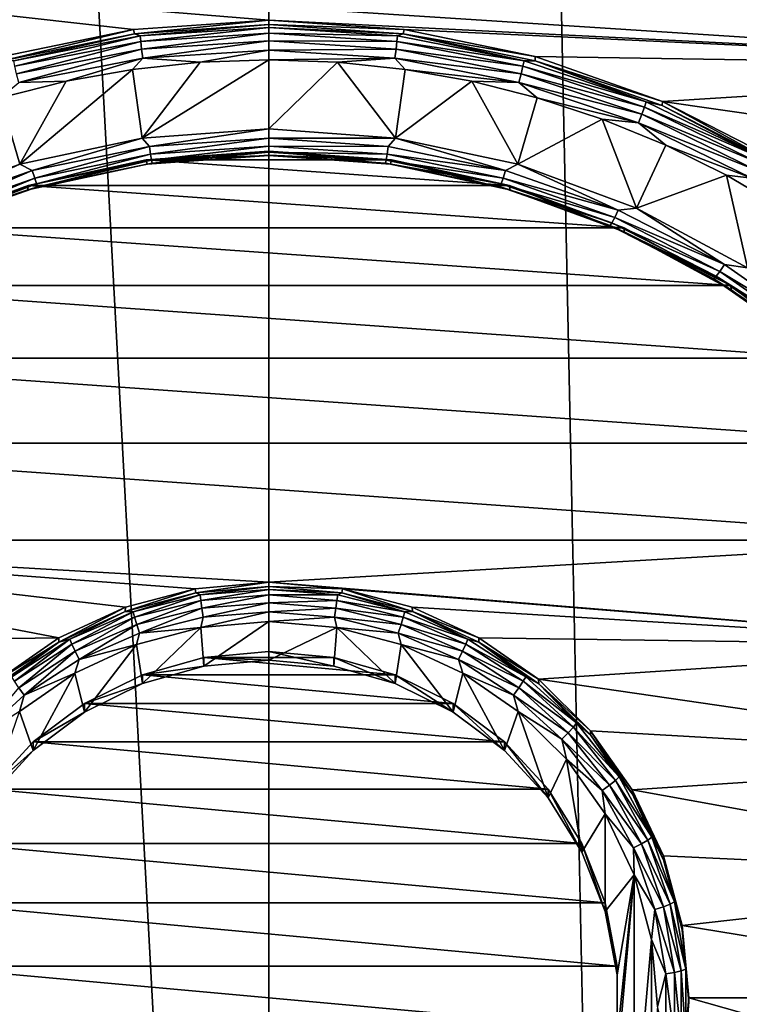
# Model space of a CAD drawing. Header units: metres. Extents: x -150 to 310, y -128 to 84.
# Tile 133 of 256: x -1.6 to 3.03, y -110.96 to -104.63. Entities that reach past the tile are written whole.
import ezdxf

# ---------------------------------------------------------------- set-up
doc = ezdxf.new("R2010")
doc.units = ezdxf.units.M
doc.layers.add('solid_26009703_SW0001', color=7, linetype='CONTINUOUS')

msp = doc.modelspace()

# ---------------------------------------------------------------- linework, layer by layer
at = {"layer": 'solid_26009703_SW0001'}
for points in [[(-0.000596, -124.709145, 16.25), (0.003128, -16.275095, 16.251808), (-5.880179, -16.400223, 16.125528)], [(-0.000596, -124.709145, 16.25), (2.308466, -124.69001, 16.230967), (0.003128, -16.275095, 16.251808)], [(5.7772, -124.589066, 16.130749), (5.884871, -16.400381, 16.125368), (0.003128, -16.275095, 16.251808)], [(2.308466, -124.69001, 16.230967), (5.7772, -124.589066, 16.130749), (0.003128, -16.275095, 16.251808)], [(-2.321975, -124.689781, 16.230743), (-0.000596, -124.709145, 16.25), (-5.880179, -16.400223, 16.125528)], [(-5.205695, -104.204086, -18.609642), (5.205695, -104.204086, -18.609642), (6.045405, -104.934013, -18.507057)], [(-5.205695, -104.204086, -18.609642), (6.045405, -104.934013, -18.507057), (0, -104.632385, -18.549448)], [(-0.869761, -104.692055, -18.541061), (-5.205695, -104.204086, -18.609642), (0, -104.632385, -18.549448)], [(-1.71196, -104.865334, -18.51671), (-5.205695, -104.204086, -18.609642), (-0.869761, -104.692055, -18.541061)], [(-0.869761, -104.692055, -18.541061), (0, -104.632385, -18.549448), (-0.864658, -104.718788, -18.739271)], [(-0.864658, -104.718788, -18.739271), (0, -104.632385, -18.549448), (0, -104.660225, -18.747501)], [(0.869761, -104.692055, -18.541061), (0, -104.632385, -18.549448), (6.045405, -104.934013, -18.507057)], [(0.869761, -104.692055, -18.541061), (0, -104.660225, -18.747501), (0, -104.632385, -18.549448)], [(-0.869761, -104.692055, -18.541061), (-0.864658, -104.718788, -18.739271), (-1.71321, -104.893402, -18.714731)], [(-1.71196, -104.865334, -18.51671), (-0.869761, -104.692055, -18.541061), (-1.71321, -104.893402, -18.714731)], [(-0.827564, -104.732231, -18.799793), (-0.864658, -104.718788, -18.739271), (0, -104.660225, -18.747501)], [(0, -104.678513, -18.807343), (-0.827564, -104.732231, -18.799793), (0, -104.660225, -18.747501)], [(-0.823851, -104.767921, -18.85113), (-0.827564, -104.732231, -18.799793), (0, -104.678513, -18.807343)], [(-0.823851, -104.767921, -18.85113), (0, -104.678513, -18.807343), (0, -104.714447, -18.858644)], [(0.869761, -104.692055, -18.541061), (0.864658, -104.718788, -18.739271), (0, -104.660225, -18.747501)], [(0, -104.678513, -18.807343), (0, -104.660225, -18.747501), (0.864658, -104.718788, -18.739271)], [(0.827564, -104.732231, -18.799793), (0, -104.678513, -18.807343), (0.864658, -104.718788, -18.739271)], [(0.827564, -104.732231, -18.799793), (0, -104.714447, -18.858644), (0, -104.678513, -18.807343)], [(0.869761, -104.692055, -18.541061), (1.71196, -104.865334, -18.51671), (0.864658, -104.718788, -18.739271)], [(0.869761, -104.692055, -18.541061), (6.045405, -104.934013, -18.507057), (1.71196, -104.865334, -18.51671)], [(-1.640967, -104.892448, -18.777275), (-1.71321, -104.893402, -18.714731), (-0.864658, -104.718788, -18.739271)], [(-0.827564, -104.732231, -18.799793), (-1.640967, -104.892448, -18.777275), (-0.864658, -104.718788, -18.739271)], [(-1.633605, -104.927429, -18.828712), (-1.640967, -104.892448, -18.777275), (-0.827564, -104.732231, -18.799793)], [(-0.823851, -104.767921, -18.85113), (-1.633605, -104.927429, -18.828712), (-0.827564, -104.732231, -18.799793)], [(-0.818067, -104.817589, -18.888853), (-0.823851, -104.767921, -18.85113), (0, -104.714447, -18.858644)], [(-0.818067, -104.817589, -18.888853), (0, -104.714447, -18.858644), (0, -104.764488, -18.896317)], [(0.823851, -104.767921, -18.85113), (0, -104.764488, -18.896317), (0, -104.714447, -18.858644)], [(0.827564, -104.732231, -18.799793), (0.823851, -104.767921, -18.85113), (0, -104.714447, -18.858644)], [(0.827564, -104.732231, -18.799793), (1.640967, -104.892448, -18.777275), (0.823851, -104.767921, -18.85113)], [(0.827564, -104.732231, -18.799793), (0.864658, -104.718788, -18.739271), (1.640967, -104.892448, -18.777275)], [(1.71196, -104.865334, -18.51671), (1.71321, -104.893402, -18.714731), (0.864658, -104.718788, -18.739271)], [(1.640967, -104.892448, -18.777275), (0.864658, -104.718788, -18.739271), (1.71321, -104.893402, -18.714731)], [(-1.622137, -104.975975, -18.866594), (-1.633605, -104.927429, -18.828712), (-0.823851, -104.767921, -18.85113)], [(-0.818067, -104.817589, -18.888853), (-1.622137, -104.975975, -18.866594), (-0.823851, -104.767921, -18.85113)], [(-0.818067, -104.817589, -18.888853), (-1.607687, -105.033325, -18.887205), (-1.622137, -104.975975, -18.866594)], [(-0.818067, -104.817589, -18.888853), (-0.81078, -104.876358, -18.909266), (-1.607687, -105.033325, -18.887205)], [(-0.818067, -104.817589, -18.888853), (0, -104.764488, -18.896317), (-0.81078, -104.876358, -18.909266)], [(0, -104.764488, -18.896317), (0, -104.82373, -18.916662), (-0.81078, -104.876358, -18.909266)], [(0.818067, -104.817589, -18.888853), (0, -104.82373, -18.916662), (0, -104.764488, -18.896317)], [(0.823851, -104.767921, -18.85113), (0.818067, -104.817589, -18.888853), (0, -104.764488, -18.896317)], [(0.818067, -104.817589, -18.888853), (0.81078, -104.876358, -18.909266), (0, -104.82373, -18.916662)], [(0.818067, -104.817589, -18.888853), (1.622137, -104.975975, -18.866594), (0.81078, -104.876358, -18.909266)], [(0.823851, -104.767921, -18.85113), (1.633605, -104.927429, -18.828712), (0.818067, -104.817589, -18.888853)], [(1.633605, -104.927429, -18.828712), (1.622137, -104.975975, -18.866594), (0.818067, -104.817589, -18.888853)], [(1.640967, -104.892448, -18.777275), (1.633605, -104.927429, -18.828712), (0.823851, -104.767921, -18.85113)], [(-1.607687, -105.033325, -18.887205), (-0.81078, -104.876358, -18.909266), (-1.30457, -105.024666, -18.898249)], [(-0.81078, -104.876358, -18.909266), (-0.87668, -104.948441, -18.908962), (-1.30457, -105.024666, -18.898249)], [(-0.81078, -104.876358, -18.909266), (-0.441824, -104.902252, -18.915453), (-0.87668, -104.948441, -18.908962)], [(-0.814271, -105.389931, -18.846914), (-0.441824, -104.902252, -18.915453), (0, -104.886108, -18.917721)], [(0, -105.331734, -18.855093), (-0.814271, -105.389931, -18.846914), (0, -104.886108, -18.917721)], [(-0.81078, -104.876358, -18.909266), (0, -104.82373, -18.916662), (-0.441824, -104.902252, -18.915453)], [(0, -104.82373, -18.916662), (0, -104.886108, -18.917721), (-0.441824, -104.902252, -18.915453)], [(0.81078, -104.876358, -18.909266), (0, -104.886108, -18.917721), (0, -104.82373, -18.916662)], [(0.81078, -104.876358, -18.909266), (0.441778, -104.902245, -18.915453), (0, -104.886108, -18.917721)], [(0, -105.331734, -18.855093), (0, -104.886108, -18.917721), (0.441778, -104.902245, -18.915453)], [(0.81078, -104.876358, -18.909266), (0.876601, -104.948418, -18.908964), (0.441778, -104.902245, -18.915453)], [(0.81078, -104.876358, -18.909266), (1.607687, -105.033325, -18.887205), (0.876601, -104.948418, -18.908964)], [(1.622137, -104.975975, -18.866594), (1.607687, -105.033325, -18.887205), (0.81078, -104.876358, -18.909266)], [(1.71196, -104.865334, -18.51671), (6.045405, -104.934013, -18.507057), (2.530891, -105.153824, -18.476166)], [(1.71196, -104.865334, -18.51671), (2.530891, -105.153824, -18.476166), (1.71321, -104.893402, -18.714731)], [(-1.600549, -105.558952, -18.82316), (-1.30457, -105.024666, -18.898249), (-0.87668, -104.948441, -18.908962)], [(-0.814271, -105.389931, -18.846914), (-1.600549, -105.558952, -18.82316), (-0.87668, -104.948441, -18.908962)], [(-0.814271, -105.389931, -18.846914), (-0.87668, -104.948441, -18.908962), (-0.441824, -104.902252, -18.915453)], [(0.814342, -105.389946, -18.846912), (0, -105.331734, -18.855093), (0.441778, -104.902245, -18.915453)], [(0.814342, -105.389946, -18.846912), (0.441778, -104.902245, -18.915453), (0.876601, -104.948418, -18.908964)], [(0.814342, -105.389946, -18.846912), (0.876601, -104.948418, -18.908964), (1.304467, -105.024643, -18.898252)], [(1.607687, -105.033325, -18.887205), (1.304467, -105.024643, -18.898252), (0.876601, -104.948418, -18.908964)], [(1.633605, -104.927429, -18.828712), (2.415408, -105.190231, -18.791779), (1.622137, -104.975975, -18.866594)], [(1.640967, -104.892448, -18.777275), (2.426294, -105.156441, -18.740173), (1.633605, -104.927429, -18.828712)], [(2.426294, -105.156441, -18.740173), (2.415408, -105.190231, -18.791779), (1.633605, -104.927429, -18.828712)], [(1.640967, -104.892448, -18.777275), (1.71321, -104.893402, -18.714731), (2.426294, -105.156441, -18.740173)], [(2.530891, -105.153824, -18.476166), (2.529847, -105.180817, -18.674337), (1.71321, -104.893402, -18.714731)], [(2.426294, -105.156441, -18.740173), (1.71321, -104.893402, -18.714731), (2.529847, -105.180817, -18.674337)], [(2.530891, -105.153824, -18.476166), (6.045405, -104.934013, -18.507057), (6.78251, -105.765556, -18.390192)], [(1.622137, -104.975975, -18.866594), (2.398451, -105.236931, -18.82992), (1.607687, -105.033325, -18.887205)], [(2.415408, -105.190231, -18.791779), (2.398451, -105.236931, -18.82992), (1.622137, -104.975975, -18.866594)], [(-1.600549, -105.558952, -18.82316), (-1.72666, -105.13134, -18.883257), (-1.30457, -105.024666, -18.898249)], [(-1.607687, -105.033325, -18.887205), (-1.30457, -105.024666, -18.898249), (-1.72666, -105.13134, -18.883257)], [(1.600656, -105.558983, -18.823154), (0.814342, -105.389946, -18.846912), (1.304467, -105.024643, -18.898252)], [(1.600656, -105.558983, -18.823154), (1.304467, -105.024643, -18.898252), (1.726546, -105.13131, -18.883261)], [(1.607687, -105.033325, -18.887205), (1.726546, -105.13131, -18.883261), (1.304467, -105.024643, -18.898252)], [(1.607687, -105.033325, -18.887205), (2.377086, -105.291962, -18.850857), (1.726546, -105.13131, -18.883261)], [(2.398451, -105.236931, -18.82992), (2.377086, -105.291962, -18.850857), (1.607687, -105.033325, -18.887205)], [(-1.600549, -105.558952, -18.82316), (-2.364996, -105.841194, -18.783493), (-1.72666, -105.13134, -18.883257)], [(1.600656, -105.558983, -18.823154), (1.726546, -105.13131, -18.883261), (2.144477, -105.269005, -18.863909)], [(2.377086, -105.291962, -18.850857), (2.144477, -105.269005, -18.863909), (1.726546, -105.13131, -18.883261)], [(2.415408, -105.190231, -18.791779), (3.155883, -105.551834, -18.740957), (2.398451, -105.236931, -18.82992)], [(2.426294, -105.156441, -18.740173), (3.170106, -105.519676, -18.689125), (2.415408, -105.190231, -18.791779)], [(3.170106, -105.519676, -18.689125), (3.155883, -105.551834, -18.740957), (2.415408, -105.190231, -18.791779)], [(2.426294, -105.156441, -18.740173), (2.529847, -105.180817, -18.674337), (3.170106, -105.519676, -18.689125)], [(2.530891, -105.153824, -18.476166), (3.299358, -105.575661, -18.618845), (2.529847, -105.180817, -18.674337)], [(3.170106, -105.519676, -18.689125), (2.529847, -105.180817, -18.674337), (3.299358, -105.575661, -18.618845)], [(2.530891, -105.153824, -18.476166), (6.78251, -105.765556, -18.390192), (3.298064, -105.547386, -18.420855)], [(2.530891, -105.153824, -18.476166), (3.298064, -105.547386, -18.420855), (3.299358, -105.575661, -18.618845)], [(2.398451, -105.236931, -18.82992), (3.133728, -105.596001, -18.779455), (2.377086, -105.291962, -18.850857)], [(3.155883, -105.551834, -18.740957), (3.133728, -105.596001, -18.779455), (2.398451, -105.236931, -18.82992)], [(2.365096, -105.841232, -18.783487), (1.600656, -105.558983, -18.823154), (2.144477, -105.269005, -18.863909)], [(2.365096, -105.841232, -18.783487), (2.144477, -105.269005, -18.863909), (2.552193, -105.4356, -18.840496)], [(2.377086, -105.291962, -18.850857), (2.552193, -105.4356, -18.840496), (2.144477, -105.269005, -18.863909)], [(2.377086, -105.291962, -18.850857), (3.105812, -105.647835, -18.800842), (2.552193, -105.4356, -18.840496)], [(3.133728, -105.596001, -18.779455), (3.105812, -105.647835, -18.800842), (2.377086, -105.291962, -18.850857)], [(-1.521167, -105.598618, -18.807701), (-1.600549, -105.558952, -18.82316), (-0.814271, -105.389931, -18.846914)], [(-0.767734, -105.443573, -18.829491), (-1.521167, -105.598618, -18.807701), (-0.814271, -105.389931, -18.846914)], [(-0.767734, -105.443573, -18.829491), (-0.814271, -105.389931, -18.846914), (0, -105.331734, -18.855093)], [(-0.767734, -105.443573, -18.829491), (0, -105.331734, -18.855093), (0, -105.391571, -18.836798)], [(-0.760136, -105.494362, -18.793627), (-0.767734, -105.443573, -18.829491), (0, -105.391571, -18.836798)], [(-0.760136, -105.494362, -18.793627), (0, -105.391571, -18.836798), (0, -105.442871, -18.800863)], [(0, -105.391571, -18.836798), (0, -105.331734, -18.855093), (0.814342, -105.389946, -18.846912)], [(0.767734, -105.443573, -18.829491), (0, -105.391571, -18.836798), (0.814342, -105.389946, -18.846912)], [(0, -105.442871, -18.800863), (0, -105.391571, -18.836798), (0.767734, -105.443573, -18.829491)], [(1.521167, -105.598618, -18.807701), (0.767734, -105.443573, -18.829491), (0.814342, -105.389946, -18.846912)], [(1.521167, -105.598618, -18.807701), (0.814342, -105.389946, -18.846912), (1.600656, -105.558983, -18.823154)], [(-1.506111, -105.647865, -18.772053), (-1.521167, -105.598618, -18.807701), (-0.767734, -105.443573, -18.829491)], [(-0.760136, -105.494362, -18.793627), (-1.506111, -105.647865, -18.772053), (-0.767734, -105.443573, -18.829491)], [(-0.754108, -105.531624, -18.743645), (-0.760136, -105.494362, -18.793627), (0, -105.442871, -18.800863)], [(-0.754108, -105.531624, -18.743645), (0, -105.442871, -18.800863), (0, -105.480545, -18.750822)], [(0.760136, -105.494362, -18.793627), (0, -105.442871, -18.800863), (0.767734, -105.443573, -18.829491)], [(0.760136, -105.494362, -18.793627), (0, -105.480545, -18.750822), (0, -105.442871, -18.800863)], [(0.760136, -105.494362, -18.793627), (0.767734, -105.443573, -18.829491), (1.521167, -105.598618, -18.807701)], [(2.365096, -105.841232, -18.783487), (2.552193, -105.4356, -18.840496), (2.943377, -105.628937, -18.813324)], [(3.105812, -105.647835, -18.800842), (2.943377, -105.628937, -18.813324), (2.552193, -105.4356, -18.840496)], [(-1.494168, -105.683914, -18.72224), (-1.506111, -105.647865, -18.772053), (-0.760136, -105.494362, -18.793627)], [(-0.754108, -105.531624, -18.743645), (-1.494168, -105.683914, -18.72224), (-0.760136, -105.494362, -18.793627)], [(0, -105.501945, -18.629206), (0, -105.474113, -18.431152), (-0.788526, -105.530914, -18.423168)], [(0.788526, -105.530914, -18.423168), (-0.788526, -105.530914, -18.423168), (0, -105.474113, -18.431152)], [(-0.782732, -105.557388, -18.621414), (0, -105.501945, -18.629206), (-0.788526, -105.530914, -18.423168)], [(0, -105.500893, -18.691584), (0, -105.501945, -18.629206), (-0.782732, -105.557388, -18.621414)], [(-0.750242, -105.551704, -18.684441), (0, -105.500893, -18.691584), (-0.782732, -105.557388, -18.621414)], [(-0.750242, -105.551704, -18.684441), (-0.754108, -105.531624, -18.743645), (0, -105.480545, -18.750822)], [(-0.750242, -105.551704, -18.684441), (0, -105.480545, -18.750822), (0, -105.500893, -18.691584)], [(0.782732, -105.557388, -18.621414), (0, -105.474113, -18.431152), (0, -105.501945, -18.629206)], [(0.782732, -105.557388, -18.621414), (0.788526, -105.530914, -18.423168), (0, -105.474113, -18.431152)], [(0.754108, -105.531624, -18.743645), (0, -105.500893, -18.691584), (0, -105.480545, -18.750822)], [(0.760136, -105.494362, -18.793627), (0.754108, -105.531624, -18.743645), (0, -105.480545, -18.750822)], [(0, -105.500893, -18.691584), (0.750242, -105.551704, -18.684441), (0, -105.501945, -18.629206)], [(0.754108, -105.531624, -18.743645), (0.750242, -105.551704, -18.684441), (0, -105.500893, -18.691584)], [(0.750242, -105.551704, -18.684441), (0.782732, -105.557388, -18.621414), (0, -105.501945, -18.629206)], [(0.760136, -105.494362, -18.793627), (1.506111, -105.647865, -18.772053), (0.754108, -105.531624, -18.743645)], [(0.760136, -105.494362, -18.793627), (1.521167, -105.598618, -18.807701), (1.506111, -105.647865, -18.772053)], [(-2.246264, -105.853806, -18.771835), (-2.364996, -105.841194, -18.783493), (-1.600549, -105.558952, -18.82316)], [(-1.521167, -105.598618, -18.807701), (-2.246264, -105.853806, -18.771835), (-1.600549, -105.558952, -18.82316)], [(-1.549529, -105.722572, -18.598198), (-0.788526, -105.530914, -18.423168), (-1.548478, -105.694496, -18.400179)], [(-1.549529, -105.722572, -18.598198), (-0.782732, -105.557388, -18.621414), (-0.788526, -105.530914, -18.423168)], [(-1.486508, -105.703217, -18.663149), (-0.782732, -105.557388, -18.621414), (-1.549529, -105.722572, -18.598198)], [(1.548478, -105.694496, -18.400179), (-1.548478, -105.694496, -18.400179), (-0.788526, -105.530914, -18.423168)], [(-1.486508, -105.703217, -18.663149), (-1.494168, -105.683914, -18.72224), (-0.754108, -105.531624, -18.743645)], [(-0.750242, -105.551704, -18.684441), (-1.486508, -105.703217, -18.663149), (-0.754108, -105.531624, -18.743645)], [(-0.750242, -105.551704, -18.684441), (-0.782732, -105.557388, -18.621414), (-1.486508, -105.703217, -18.663149)], [(1.548478, -105.694496, -18.400179), (-0.788526, -105.530914, -18.423168), (0.788526, -105.530914, -18.423168)], [(0.754108, -105.531624, -18.743645), (1.494168, -105.683914, -18.72224), (0.750242, -105.551704, -18.684441)], [(0.750242, -105.551704, -18.684441), (1.486508, -105.703217, -18.663149), (0.782732, -105.557388, -18.621414)], [(1.494168, -105.683914, -18.72224), (1.486508, -105.703217, -18.663149), (0.750242, -105.551704, -18.684441)], [(1.506111, -105.647865, -18.772053), (1.494168, -105.683914, -18.72224), (0.754108, -105.531624, -18.743645)], [(0.782732, -105.557388, -18.621414), (1.549529, -105.722572, -18.598198), (0.788526, -105.530914, -18.423168)], [(1.486508, -105.703217, -18.663149), (1.549529, -105.722572, -18.598198), (0.782732, -105.557388, -18.621414)], [(1.549529, -105.722572, -18.598198), (1.548478, -105.694496, -18.400179), (0.788526, -105.530914, -18.423168)], [(2.246264, -105.853806, -18.771835), (1.521167, -105.598618, -18.807701), (1.600656, -105.558983, -18.823154)], [(2.246264, -105.853806, -18.771835), (1.600656, -105.558983, -18.823154), (2.365096, -105.841232, -18.783487)], [(-2.224031, -105.900536, -18.736544), (-2.246264, -105.853806, -18.771835), (-1.521167, -105.598618, -18.807701)], [(-1.506111, -105.647865, -18.772053), (-2.224031, -105.900536, -18.736544), (-1.521167, -105.598618, -18.807701)], [(1.506111, -105.647865, -18.772053), (1.521167, -105.598618, -18.807701), (2.246264, -105.853806, -18.771835)], [(3.077471, -106.225388, -18.729498), (2.365096, -105.841232, -18.783487), (2.943377, -105.628937, -18.813324)], [(3.077471, -106.225388, -18.729498), (2.943377, -105.628937, -18.813324), (3.321018, -105.850899, -18.782129)], [(3.105812, -105.647835, -18.800842), (3.321018, -105.850899, -18.782129), (2.943377, -105.628937, -18.813324)], [(-1.549529, -105.722572, -18.598198), (-1.548478, -105.694496, -18.400179), (-2.285467, -105.967163, -18.361858)], [(2.285467, -105.967163, -18.361858), (-2.285467, -105.967163, -18.361858), (-1.548478, -105.694496, -18.400179)], [(-2.206394, -105.934578, -18.687014), (-2.224031, -105.900536, -18.736544), (-1.506111, -105.647865, -18.772053)], [(-1.494168, -105.683914, -18.72224), (-2.206394, -105.934578, -18.687014), (-1.506111, -105.647865, -18.772053)], [(-2.195083, -105.952591, -18.628101), (-2.206394, -105.934578, -18.687014), (-1.494168, -105.683914, -18.72224)], [(-1.486508, -105.703217, -18.663149), (-2.195083, -105.952591, -18.628101), (-1.494168, -105.683914, -18.72224)], [(-1.486508, -105.703217, -18.663149), (-1.549529, -105.722572, -18.598198), (-2.195083, -105.952591, -18.628101)], [(2.285467, -105.967163, -18.361858), (-1.548478, -105.694496, -18.400179), (1.548478, -105.694496, -18.400179)], [(1.494168, -105.683914, -18.72224), (2.206394, -105.934578, -18.687014), (1.486508, -105.703217, -18.663149)], [(1.486508, -105.703217, -18.663149), (2.195083, -105.952591, -18.628101), (1.549529, -105.722572, -18.598198)], [(2.206394, -105.934578, -18.687014), (2.195083, -105.952591, -18.628101), (1.486508, -105.703217, -18.663149)], [(1.506111, -105.647865, -18.772053), (2.224031, -105.900536, -18.736544), (1.494168, -105.683914, -18.72224)], [(2.224031, -105.900536, -18.736544), (2.206394, -105.934578, -18.687014), (1.494168, -105.683914, -18.72224)], [(1.506111, -105.647865, -18.772053), (2.246264, -105.853806, -18.771835), (2.224031, -105.900536, -18.736544)], [(2.284783, -105.994133, -18.560032), (2.285467, -105.967163, -18.361858), (1.548478, -105.694496, -18.400179)], [(1.549529, -105.722572, -18.598198), (2.284783, -105.994133, -18.560032), (1.548478, -105.694496, -18.400179)], [(-2.284783, -105.994133, -18.560032), (-1.549529, -105.722572, -18.598198), (-2.285467, -105.967163, -18.361858)], [(-2.195083, -105.952591, -18.628101), (-1.549529, -105.722572, -18.598198), (-2.284783, -105.994133, -18.560032)], [(2.195083, -105.952591, -18.628101), (2.284783, -105.994133, -18.560032), (1.549529, -105.722572, -18.598198)], [(2.224031, -105.900536, -18.736544), (2.246264, -105.853806, -18.771835), (2.929517, -106.204391, -18.722563)], [(2.929517, -106.204391, -18.722563), (2.246264, -105.853806, -18.771835), (2.365096, -105.841232, -18.783487)], [(2.929517, -106.204391, -18.722563), (2.365096, -105.841232, -18.783487), (3.077471, -106.225388, -18.729498)], [(2.206394, -105.934578, -18.687014), (2.87752, -106.278938, -18.638617), (2.195083, -105.952591, -18.628101)], [(2.195083, -105.952591, -18.628101), (2.862767, -106.295197, -18.579952), (2.284783, -105.994133, -18.560032)], [(2.87752, -106.278938, -18.638617), (2.862767, -106.295197, -18.579952), (2.195083, -105.952591, -18.628101)], [(2.224031, -105.900536, -18.736544), (2.900521, -106.24765, -18.687759), (2.206394, -105.934578, -18.687014)], [(2.900521, -106.24765, -18.687759), (2.87752, -106.278938, -18.638617), (2.206394, -105.934578, -18.687014)], [(2.224031, -105.900536, -18.736544), (2.929517, -106.204391, -18.722563), (2.900521, -106.24765, -18.687759)], [(2.972027, -106.338028, -18.309736), (-2.972027, -106.338028, -18.309736), (-2.285467, -105.967163, -18.361858)], [(2.972027, -106.338028, -18.309736), (-2.285467, -105.967163, -18.361858), (2.285467, -105.967163, -18.361858)], [(2.284783, -105.994133, -18.560032), (2.972027, -106.338028, -18.309736), (2.285467, -105.967163, -18.361858)], [(2.284783, -105.994133, -18.560032), (2.973525, -106.366554, -18.507692), (2.972027, -106.338028, -18.309736)], [(2.862767, -106.295197, -18.579952), (2.973525, -106.366554, -18.507692), (2.284783, -105.994133, -18.560032)], [(2.900521, -106.24765, -18.687759), (2.929517, -106.204391, -18.722563), (3.558198, -106.643845, -18.660803)], [(3.558198, -106.643845, -18.660803), (2.929517, -106.204391, -18.722563), (3.077471, -106.225388, -18.729498)], [(2.87752, -106.278938, -18.638617), (3.495043, -106.710594, -18.577951), (2.862767, -106.295197, -18.579952)], [(2.900521, -106.24765, -18.687759), (3.52298, -106.682755, -18.62661), (2.87752, -106.278938, -18.638617)], [(3.52298, -106.682755, -18.62661), (3.495043, -106.710594, -18.577951), (2.87752, -106.278938, -18.638617)], [(2.900521, -106.24765, -18.687759), (3.558198, -106.643845, -18.660803), (3.52298, -106.682755, -18.62661)], [(3.602651, -106.805717, -18.244007), (-3.602651, -106.805717, -18.244007), (-2.972027, -106.338028, -18.309736)], [(3.602651, -106.805717, -18.244007), (-2.972027, -106.338028, -18.309736), (2.972027, -106.338028, -18.309736)], [(2.862767, -106.295197, -18.579952), (3.477124, -106.724632, -18.519598), (2.973525, -106.366554, -18.507692)], [(3.495043, -106.710594, -18.577951), (3.477124, -106.724632, -18.519598), (2.862767, -106.295197, -18.579952)], [(3.601734, -106.832253, -18.442244), (3.602651, -106.805717, -18.244007), (2.972027, -106.338028, -18.309736)], [(2.973525, -106.366554, -18.507692), (3.601734, -106.832253, -18.442244), (2.972027, -106.338028, -18.309736)], [(3.477124, -106.724632, -18.519598), (3.601734, -106.832253, -18.442244), (2.973525, -106.366554, -18.507692)], [(4.155415, -107.353081, -18.16708), (-4.155415, -107.353081, -18.16708), (-3.602651, -106.805717, -18.244007)], [(4.155415, -107.353081, -18.16708), (-3.602651, -106.805717, -18.244007), (3.602651, -106.805717, -18.244007)], [(4.627534, -107.977364, -18.079342), (-4.627534, -107.977364, -18.079342), (-4.155415, -107.353081, -18.16708)], [(4.627534, -107.977364, -18.079342), (-4.155415, -107.353081, -18.16708), (4.155415, -107.353081, -18.16708)], [(-4.627534, -107.977364, -18.079342), (-1.350619, -108.605965, -17.990997), (-5.002046, -108.65728, -17.983786)], [(-4.627534, -107.977364, -18.079342), (0, -108.246864, -18.041468), (-0.473648, -108.288849, -18.035566)], [(4.627534, -107.977364, -18.079342), (0, -108.246864, -18.041468), (-4.627534, -107.977364, -18.079342)], [(-4.627534, -107.977364, -18.079342), (-0.473648, -108.288849, -18.035566), (-0.922446, -108.407845, -18.018843)], [(-4.627534, -107.977364, -18.079342), (-0.922446, -108.407845, -18.018843), (-1.350619, -108.605965, -17.990997)], [(5.002046, -108.65728, -17.983786), (0, -108.246864, -18.041468), (4.627534, -107.977364, -18.079342)], [(-0.473648, -108.288849, -18.035566), (-0.46885, -108.315323, -18.233812), (-0.923454, -108.435944, -18.216858)], [(-0.922446, -108.407845, -18.018843), (-0.473648, -108.288849, -18.035566), (-0.923454, -108.435944, -18.216858)], [(-0.473648, -108.288849, -18.035566), (0, -108.246864, -18.041468), (-0.46885, -108.315323, -18.233812)], [(0, -108.246864, -18.041468), (0, -108.274696, -18.239521), (-0.46885, -108.315323, -18.233812)], [(-0.442794, -108.32933, -18.294254), (-0.46885, -108.315323, -18.233812), (0, -108.274696, -18.239521)], [(-0.442794, -108.32933, -18.294254), (0, -108.274696, -18.239521), (0, -108.292992, -18.29936)], [(-0.442794, -108.32933, -18.294254), (0, -108.292992, -18.29936), (-0.438112, -108.364876, -18.34561)], [(-0.438112, -108.364876, -18.34561), (0, -108.292992, -18.29936), (0, -108.328926, -18.350662)], [(0.473648, -108.288849, -18.035566), (0, -108.274696, -18.239521), (0, -108.246864, -18.041468)], [(0.473648, -108.288849, -18.035566), (0, -108.246864, -18.041468), (5.002046, -108.65728, -17.983786)], [(0.473648, -108.288849, -18.035566), (0.46885, -108.315323, -18.233812), (0, -108.274696, -18.239521)], [(0, -108.292992, -18.29936), (0, -108.274696, -18.239521), (0.46885, -108.315323, -18.233812)], [(0.442794, -108.32933, -18.294254), (0, -108.292992, -18.29936), (0.46885, -108.315323, -18.233812)], [(0, -108.328926, -18.350662), (0, -108.292992, -18.29936), (0.442794, -108.32933, -18.294254)], [(0.473648, -108.288849, -18.035566), (0.923454, -108.435944, -18.216858), (0.46885, -108.315323, -18.233812)], [(0.473648, -108.288849, -18.035566), (5.002046, -108.65728, -17.983786), (0.922446, -108.407845, -18.018843)], [(0.473648, -108.288849, -18.035566), (0.922446, -108.407845, -18.018843), (0.923454, -108.435944, -18.216858)], [(-0.87351, -108.43734, -18.279074), (-0.923454, -108.435944, -18.216858), (-0.46885, -108.315323, -18.233812)], [(-0.87351, -108.43734, -18.279074), (-0.46885, -108.315323, -18.233812), (-0.442794, -108.32933, -18.294254)], [(-0.87351, -108.43734, -18.279074), (-0.442794, -108.32933, -18.294254), (-0.864274, -108.471748, -18.330591)], [(-0.442794, -108.32933, -18.294254), (-0.438112, -108.364876, -18.34561), (-0.864274, -108.471748, -18.330591)], [(-0.864274, -108.471748, -18.330591), (-0.438112, -108.364876, -18.34561), (-0.849886, -108.519409, -18.368597)], [(-0.438112, -108.364876, -18.34561), (-0.430819, -108.414322, -18.383366), (-0.849886, -108.519409, -18.368597)], [(-0.438112, -108.364876, -18.34561), (0, -108.328926, -18.350662), (-0.430819, -108.414322, -18.383366)], [(-0.430819, -108.414322, -18.383366), (0, -108.328926, -18.350662), (0, -108.378967, -18.388334)], [(0.438112, -108.364876, -18.34561), (0, -108.328926, -18.350662), (0.442794, -108.32933, -18.294254)], [(0, -108.378967, -18.388334), (0, -108.328926, -18.350662), (0.438112, -108.364876, -18.34561)], [(0.430819, -108.414322, -18.383366), (0, -108.378967, -18.388334), (0.438112, -108.364876, -18.34561)], [(0.430819, -108.414322, -18.383366), (0.438112, -108.364876, -18.34561), (0.864274, -108.471748, -18.330591)], [(0.438112, -108.364876, -18.34561), (0.442794, -108.32933, -18.294254), (0.87351, -108.43734, -18.279074)], [(0.864274, -108.471748, -18.330591), (0.438112, -108.364876, -18.34561), (0.87351, -108.43734, -18.279074)], [(0.87351, -108.43734, -18.279074), (0.442794, -108.32933, -18.294254), (0.46885, -108.315323, -18.233812)], [(0.87351, -108.43734, -18.279074), (0.46885, -108.315323, -18.233812), (0.923454, -108.435944, -18.216858)], [(-1.350619, -108.605965, -17.990997), (-0.922446, -108.407845, -18.018843), (-1.35, -108.632912, -18.189177)], [(-0.922446, -108.407845, -18.018843), (-0.923454, -108.435944, -18.216858), (-1.35, -108.632912, -18.189177)], [(-0.849886, -108.519409, -18.368597), (-0.430819, -108.414322, -18.383366), (-0.831758, -108.575653, -18.389362)], [(-0.430819, -108.414322, -18.383366), (-0.421629, -108.472809, -18.403818), (-0.831758, -108.575653, -18.389362)], [(-0.430819, -108.414322, -18.383366), (0, -108.378967, -18.388334), (-0.421629, -108.472809, -18.403818)], [(-0.421629, -108.472809, -18.403818), (0, -108.378967, -18.388334), (0, -108.43821, -18.40868)], [(0.430819, -108.414322, -18.383366), (0, -108.43821, -18.40868), (0, -108.378967, -18.388334)], [(0.430819, -108.414322, -18.383366), (0.421629, -108.472809, -18.403818), (0, -108.43821, -18.40868)], [(0.849886, -108.519409, -18.368597), (0.421629, -108.472809, -18.403818), (0.430819, -108.414322, -18.383366)], [(0.849886, -108.519409, -18.368597), (0.430819, -108.414322, -18.383366), (0.864274, -108.471748, -18.330591)], [(0.922446, -108.407845, -18.018843), (5.002046, -108.65728, -17.983786), (1.350619, -108.605965, -17.990997)], [(0.922446, -108.407845, -18.018843), (1.350619, -108.605965, -17.990997), (0.923454, -108.435944, -18.216858)], [(-1.280399, -108.614082, -18.254234), (-1.35, -108.632912, -18.189177), (-0.923454, -108.435944, -18.216858)], [(-1.280399, -108.614082, -18.254234), (-0.923454, -108.435944, -18.216858), (-0.87351, -108.43734, -18.279074)], [(-1.280399, -108.614082, -18.254234), (-0.87351, -108.43734, -18.279074), (-1.266861, -108.646622, -18.306015)], [(-0.87351, -108.43734, -18.279074), (-0.864274, -108.471748, -18.330591), (-1.266861, -108.646622, -18.306015)], [(-1.266861, -108.646622, -18.306015), (-0.864274, -108.471748, -18.330591), (-1.245771, -108.691368, -18.344429)], [(-0.864274, -108.471748, -18.330591), (-0.849886, -108.519409, -18.368597), (-1.245771, -108.691368, -18.344429)], [(-0.831758, -108.575653, -18.389362), (-0.421629, -108.472809, -18.403818), (-0.436537, -108.538902, -18.404354)], [(0, -108.43821, -18.40868), (0, -108.500587, -18.409739), (-0.436537, -108.538902, -18.404354)], [(-0.421629, -108.472809, -18.403818), (0, -108.43821, -18.40868), (-0.436537, -108.538902, -18.404354)], [(0, -108.43821, -18.40868), (0.421629, -108.472809, -18.403818), (0, -108.500587, -18.409739)], [(0.421629, -108.472809, -18.403818), (0.436484, -108.538887, -18.404356), (0, -108.500587, -18.409739)], [(0.421629, -108.472809, -18.403818), (0.831758, -108.575653, -18.389362), (0.436484, -108.538887, -18.404356)], [(0.849886, -108.519409, -18.368597), (0.831758, -108.575653, -18.389362), (0.421629, -108.472809, -18.403818)], [(0.849886, -108.519409, -18.368597), (0.864274, -108.471748, -18.330591), (1.266861, -108.646622, -18.306015)], [(0.864274, -108.471748, -18.330591), (0.87351, -108.43734, -18.279074), (1.280399, -108.614082, -18.254234)], [(1.266861, -108.646622, -18.306015), (0.864274, -108.471748, -18.330591), (1.280399, -108.614082, -18.254234)], [(1.280399, -108.614082, -18.254234), (0.87351, -108.43734, -18.279074), (0.923454, -108.435944, -18.216858)], [(1.350619, -108.605965, -17.990997), (1.35, -108.632912, -18.189177), (0.923454, -108.435944, -18.216858)], [(1.280399, -108.614082, -18.254234), (0.923454, -108.435944, -18.216858), (1.35, -108.632912, -18.189177)], [(-1.245771, -108.691368, -18.344429), (-0.849886, -108.519409, -18.368597), (-1.219198, -108.74395, -18.365711)], [(-0.849886, -108.519409, -18.368597), (-0.831758, -108.575653, -18.389362), (-1.219198, -108.74395, -18.365711)], [(-0.811722, -108.898384, -18.353832), (-0.851275, -108.648682, -18.388926), (-0.436537, -108.538902, -18.404354)], [(-0.831758, -108.575653, -18.389362), (-0.436537, -108.538902, -18.404354), (-0.851275, -108.648682, -18.388926)], [(-0.417239, -108.787178, -18.369461), (-0.811722, -108.898384, -18.353832), (-0.436537, -108.538902, -18.404354)], [(-0.417239, -108.787178, -18.369461), (-0.436537, -108.538902, -18.404354), (0, -108.500587, -18.409739)], [(0, -108.748154, -18.374947), (-0.417239, -108.787178, -18.369461), (0, -108.500587, -18.409739)], [(0, -108.748154, -18.374947), (0, -108.500587, -18.409739), (0.436484, -108.538887, -18.404356)], [(0.417235, -108.787178, -18.369461), (0, -108.748154, -18.374947), (0.436484, -108.538887, -18.404356)], [(0.811709, -108.898376, -18.353834), (0.417235, -108.787178, -18.369461), (0.436484, -108.538887, -18.404356)], [(0.811709, -108.898376, -18.353834), (0.436484, -108.538887, -18.404356), (0.851194, -108.648651, -18.388929)], [(0.831758, -108.575653, -18.389362), (0.851194, -108.648651, -18.388929), (0.436484, -108.538887, -18.404356)], [(1.245771, -108.691368, -18.344429), (0.831758, -108.575653, -18.389362), (0.849886, -108.519409, -18.368597)], [(1.245771, -108.691368, -18.344429), (0.849886, -108.519409, -18.368597), (1.266861, -108.646622, -18.306015)], [(-5.002046, -108.65728, -17.983786), (-1.350619, -108.605965, -17.990997), (-1.734255, -108.871735, -17.953648)], [(-1.734255, -108.871735, -17.953648), (-1.350619, -108.605965, -17.990997), (-1.35, -108.632912, -18.189177)], [(-1.652362, -108.854729, -18.220413), (-1.35, -108.632912, -18.189177), (-1.280399, -108.614082, -18.254234)], [(-1.652362, -108.854729, -18.220413), (-1.280399, -108.614082, -18.254234), (-1.634891, -108.884727, -18.272551)], [(-1.280399, -108.614082, -18.254234), (-1.266861, -108.646622, -18.306015), (-1.634891, -108.884727, -18.272551)], [(-1.219198, -108.74395, -18.365711), (-0.831758, -108.575653, -18.389362), (-0.851275, -108.648682, -18.388926)], [(0.831758, -108.575653, -18.389362), (1.219198, -108.74395, -18.365711), (0.851194, -108.648651, -18.388929)], [(1.245771, -108.691368, -18.344429), (1.219198, -108.74395, -18.365711), (0.831758, -108.575653, -18.389362)], [(1.266861, -108.646622, -18.306015), (1.280399, -108.614082, -18.254234), (1.652362, -108.854729, -18.220413)], [(1.652362, -108.854729, -18.220413), (1.280399, -108.614082, -18.254234), (1.35, -108.632912, -18.189177)], [(1.350619, -108.605965, -17.990997), (1.734255, -108.871735, -17.953648), (1.35, -108.632912, -18.189177)], [(1.350619, -108.605965, -17.990997), (5.002046, -108.65728, -17.983786), (1.734255, -108.871735, -17.953648)], [(-1.734255, -108.871735, -17.953648), (-1.35, -108.632912, -18.189177), (-1.735527, -108.90023, -18.151608)], [(-1.652362, -108.854729, -18.220413), (-1.735527, -108.90023, -18.151608), (-1.35, -108.632912, -18.189177)], [(-1.634891, -108.884727, -18.272551), (-1.266861, -108.646622, -18.306015), (-1.607674, -108.925514, -18.311522)], [(-1.266861, -108.646622, -18.306015), (-1.245771, -108.691368, -18.344429), (-1.607674, -108.925514, -18.311522)], [(-1.185312, -109.08271, -18.327927), (-1.248356, -108.831909, -18.363174), (-0.851275, -108.648682, -18.388926)], [(-1.219198, -108.74395, -18.365711), (-0.851275, -108.648682, -18.388926), (-1.248356, -108.831909, -18.363174)], [(-0.811722, -108.898384, -18.353832), (-1.185312, -109.08271, -18.327927), (-0.851275, -108.648682, -18.388926)], [(1.185283, -109.082687, -18.32793), (0.811709, -108.898376, -18.353834), (0.851194, -108.648651, -18.388929)], [(1.185283, -109.082687, -18.32793), (0.851194, -108.648651, -18.388929), (1.248276, -108.831863, -18.363182)], [(1.219198, -108.74395, -18.365711), (1.248276, -108.831863, -18.363182), (0.851194, -108.648651, -18.388929)], [(1.245771, -108.691368, -18.344429), (1.266861, -108.646622, -18.306015), (1.634891, -108.884727, -18.272551)], [(1.634891, -108.884727, -18.272551), (1.266861, -108.646622, -18.306015), (1.652362, -108.854729, -18.220413)], [(1.734255, -108.871735, -17.953648), (1.735527, -108.90023, -18.151608), (1.35, -108.632912, -18.189177)], [(1.652362, -108.854729, -18.220413), (1.35, -108.632912, -18.189177), (1.735527, -108.90023, -18.151608)], [(1.734255, -108.871735, -17.953648), (5.002046, -108.65728, -17.983786), (5.277476, -109.387276, -17.881193)], [(-1.607674, -108.925514, -18.311522), (-1.245771, -108.691368, -18.344429), (-1.573382, -108.973099, -18.333506)], [(-1.245771, -108.691368, -18.344429), (-1.219198, -108.74395, -18.365711), (-1.573382, -108.973099, -18.333506)], [(-1.573382, -108.973099, -18.333506), (-1.219198, -108.74395, -18.365711), (-1.248356, -108.831909, -18.363174)], [(-0.417236, -108.731514, -17.973354), (-0.811708, -108.842712, -17.957726), (-0.417239, -108.787178, -18.369461)], [(0.811708, -108.842712, -17.957726), (-0.811708, -108.842712, -17.957726), (-0.417236, -108.731514, -17.973354)], [(-0.417236, -108.731514, -17.973354), (-0.417239, -108.787178, -18.369461), (0, -108.748154, -18.374947)], [(0, -108.692482, -17.978838), (-0.417236, -108.731514, -17.973354), (0, -108.748154, -18.374947)], [(0.417236, -108.731514, -17.973354), (-0.417236, -108.731514, -17.973354), (0, -108.692482, -17.978838)], [(0.811708, -108.842712, -17.957726), (-0.417236, -108.731514, -17.973354), (0.417236, -108.731514, -17.973354)], [(0, -108.692482, -17.978838), (0, -108.748154, -18.374947), (0.417235, -108.787178, -18.369461)], [(0.417236, -108.731514, -17.973354), (0, -108.692482, -17.978838), (0.417235, -108.787178, -18.369461)], [(0.417236, -108.731514, -17.973354), (0.417235, -108.787178, -18.369461), (0.811709, -108.898376, -18.353834)], [(0.811708, -108.842712, -17.957726), (0.417236, -108.731514, -17.973354), (0.811709, -108.898376, -18.353834)], [(1.607674, -108.925514, -18.311522), (1.219198, -108.74395, -18.365711), (1.245771, -108.691368, -18.344429)], [(1.219198, -108.74395, -18.365711), (1.573382, -108.973099, -18.333506), (1.248276, -108.831863, -18.363182)], [(1.607674, -108.925514, -18.311522), (1.573382, -108.973099, -18.333506), (1.219198, -108.74395, -18.365711)], [(1.607674, -108.925514, -18.311522), (1.245771, -108.691368, -18.344429), (1.634891, -108.884727, -18.272551)], [(-0.811708, -108.842712, -17.957726), (-0.811722, -108.898384, -18.353832), (-0.417239, -108.787178, -18.369461)], [(-1.514974, -109.329475, -18.293247), (-1.604264, -109.077896, -18.328604), (-1.248356, -108.831909, -18.363174)], [(-1.573382, -108.973099, -18.333506), (-1.248356, -108.831909, -18.363174), (-1.604264, -109.077896, -18.328604)], [(-1.185312, -109.08271, -18.327927), (-1.514974, -109.329475, -18.293247), (-1.248356, -108.831909, -18.363174)], [(-0.811708, -108.842712, -17.957726), (-1.185281, -109.027023, -17.931824), (-0.811722, -108.898384, -18.353832)], [(1.185281, -109.027023, -17.931824), (-1.185281, -109.027023, -17.931824), (-0.811708, -108.842712, -17.957726)], [(1.185281, -109.027023, -17.931824), (-0.811708, -108.842712, -17.957726), (0.811708, -108.842712, -17.957726)], [(0.811708, -108.842712, -17.957726), (0.811709, -108.898376, -18.353834), (1.185283, -109.082687, -18.32793)], [(1.185281, -109.027023, -17.931824), (0.811708, -108.842712, -17.957726), (1.185283, -109.082687, -18.32793)], [(1.514947, -109.329453, -18.293249), (1.185283, -109.082687, -18.32793), (1.248276, -108.831863, -18.363182)], [(1.514947, -109.329453, -18.293249), (1.248276, -108.831863, -18.363182), (1.604192, -109.077835, -18.328611)], [(1.573382, -108.973099, -18.333506), (1.604192, -109.077835, -18.328611), (1.248276, -108.831863, -18.363182)], [(1.634891, -108.884727, -18.272551), (1.652362, -108.854729, -18.220413), (1.979253, -109.152725, -18.178532)], [(1.979253, -109.152725, -18.178532), (1.652362, -108.854729, -18.220413), (1.735527, -108.90023, -18.151608)], [(1.734255, -108.871735, -17.953648), (5.277476, -109.387276, -17.881193), (2.068992, -109.203209, -17.907061)], [(1.734255, -108.871735, -17.953648), (2.068992, -109.203209, -17.907061), (1.735527, -108.90023, -18.151608)], [(-1.607674, -108.925514, -18.311522), (-1.573382, -108.973099, -18.333506), (-1.884648, -109.256844, -18.293629)], [(-1.185281, -109.027023, -17.931824), (-1.185312, -109.08271, -18.327927), (-0.811722, -108.898384, -18.353832)], [(1.925725, -109.215454, -18.270775), (1.573382, -108.973099, -18.333506), (1.607674, -108.925514, -18.311522)], [(1.607674, -108.925514, -18.311522), (1.634891, -108.884727, -18.272551), (1.958325, -109.179573, -18.231113)], [(1.925725, -109.215454, -18.270775), (1.607674, -108.925514, -18.311522), (1.958325, -109.179573, -18.231113)], [(1.958325, -109.179573, -18.231113), (1.634891, -108.884727, -18.272551), (1.979253, -109.152725, -18.178532)], [(2.068992, -109.203209, -17.907061), (2.06832, -109.22979, -18.105291), (1.735527, -108.90023, -18.151608)], [(1.979253, -109.152725, -18.178532), (1.735527, -108.90023, -18.151608), (2.06832, -109.22979, -18.105291)], [(-1.884648, -109.256844, -18.293629), (-1.573382, -108.973099, -18.333506), (-1.604264, -109.077896, -18.328604)], [(1.573382, -108.973099, -18.333506), (1.884648, -109.256844, -18.293629), (1.604192, -109.077835, -18.328611)], [(1.925725, -109.215454, -18.270775), (1.884648, -109.256844, -18.293629), (1.573382, -108.973099, -18.333506)], [(-1.185281, -109.027023, -17.931824), (-1.514947, -109.273788, -17.897142), (-1.185312, -109.08271, -18.327927)], [(1.514947, -109.273788, -17.897142), (-1.514947, -109.273788, -17.897142), (-1.185281, -109.027023, -17.931824)], [(1.514947, -109.273788, -17.897142), (-1.185281, -109.027023, -17.931824), (1.185281, -109.027023, -17.931824)], [(1.185281, -109.027023, -17.931824), (1.185283, -109.082687, -18.32793), (1.514947, -109.329453, -18.293249)], [(1.514947, -109.273788, -17.897142), (1.185281, -109.027023, -17.931824), (1.514947, -109.329453, -18.293249)], [(-1.514974, -109.329475, -18.293247), (-1.795871, -109.634003, -18.250448), (-1.604264, -109.077896, -18.328604)], [(-1.514947, -109.273788, -17.897142), (-1.514974, -109.329475, -18.293247), (-1.185312, -109.08271, -18.327927)], [(1.795857, -109.633987, -18.25045), (1.514947, -109.329453, -18.293249), (1.604192, -109.077835, -18.328611)], [(1.795857, -109.633987, -18.25045), (1.604192, -109.077835, -18.328611), (1.914627, -109.384781, -18.285475)], [(1.884648, -109.256844, -18.293629), (1.914627, -109.384781, -18.285475), (1.604192, -109.077835, -18.328611)], [(1.925725, -109.215454, -18.270775), (1.958325, -109.179573, -18.231113), (2.228342, -109.523109, -18.182831)], [(1.958325, -109.179573, -18.231113), (1.979253, -109.152725, -18.178532), (2.252155, -109.499939, -18.129736)], [(2.228342, -109.523109, -18.182831), (1.958325, -109.179573, -18.231113), (2.252155, -109.499939, -18.129736)], [(2.252155, -109.499939, -18.129736), (1.979253, -109.152725, -18.178532), (2.06832, -109.22979, -18.105291)], [(2.191246, -109.553276, -18.223297), (1.884648, -109.256844, -18.293629), (1.925725, -109.215454, -18.270775)], [(2.191246, -109.553276, -18.223297), (1.925725, -109.215454, -18.270775), (2.228342, -109.523109, -18.182831)], [(2.068992, -109.203209, -17.907061), (2.338269, -109.611565, -18.051636), (2.06832, -109.22979, -18.105291)], [(2.252155, -109.499939, -18.129736), (2.06832, -109.22979, -18.105291), (2.338269, -109.611565, -18.051636)], [(2.068992, -109.203209, -17.907061), (5.277476, -109.387276, -17.881193), (2.337368, -109.583115, -17.853668)], [(2.068992, -109.203209, -17.907061), (2.337368, -109.583115, -17.853668), (2.338269, -109.611565, -18.051636)], [(-1.514947, -109.273788, -17.897142), (-1.795861, -109.578323, -17.854343), (-1.514974, -109.329475, -18.293247)], [(1.795861, -109.578323, -17.854343), (-1.795861, -109.578323, -17.854343), (-1.514947, -109.273788, -17.897142)], [(1.795861, -109.578323, -17.854343), (-1.514947, -109.273788, -17.897142), (1.514947, -109.273788, -17.897142)], [(1.514947, -109.273788, -17.897142), (1.514947, -109.329453, -18.293249), (1.795857, -109.633987, -18.25045)], [(1.795861, -109.578323, -17.854343), (1.514947, -109.273788, -17.897142), (1.795857, -109.633987, -18.25045)], [(1.884648, -109.256844, -18.293629), (2.144506, -109.587463, -18.247162), (1.914627, -109.384781, -18.285475)], [(2.191246, -109.553276, -18.223297), (2.144506, -109.587463, -18.247162), (1.884648, -109.256844, -18.293629)], [(-1.795861, -109.578323, -17.854343), (-1.795871, -109.634003, -18.250448), (-1.514974, -109.329475, -18.293247)], [(2.013738, -109.983475, -18.201332), (1.795857, -109.633987, -18.25045), (1.914627, -109.384781, -18.285475)], [(2.013738, -109.983475, -18.201332), (1.914627, -109.384781, -18.285475), (2.163568, -109.73674, -18.23601)], [(2.144506, -109.587463, -18.247162), (2.163568, -109.73674, -18.23601), (1.914627, -109.384781, -18.285475)], [(2.337368, -109.583115, -17.853668), (5.277476, -109.387276, -17.881193), (5.443391, -110.145241, -17.774668)], [(2.228342, -109.523109, -18.182831), (2.252155, -109.499939, -18.129736), (2.463624, -109.886894, -18.075352)], [(2.463624, -109.886894, -18.075352), (2.252155, -109.499939, -18.129736), (2.338269, -109.611565, -18.051636)], [(2.396996, -109.929764, -18.170383), (2.144506, -109.587463, -18.247162), (2.191246, -109.553276, -18.223297)], [(2.191246, -109.553276, -18.223297), (2.228342, -109.523109, -18.182831), (2.437575, -109.905975, -18.129023)], [(2.396996, -109.929764, -18.170383), (2.191246, -109.553276, -18.223297), (2.437575, -109.905975, -18.129023)], [(2.437575, -109.905975, -18.129023), (2.228342, -109.523109, -18.182831), (2.463624, -109.886894, -18.075352)], [(2.013741, -109.927811, -17.805225), (-2.013741, -109.927811, -17.805225), (-1.795861, -109.578323, -17.854343)], [(2.013741, -109.927811, -17.805225), (-1.795861, -109.578323, -17.854343), (1.795861, -109.578323, -17.854343)], [(1.795861, -109.578323, -17.854343), (1.795857, -109.633987, -18.25045), (2.013738, -109.983475, -18.201332)], [(2.013741, -109.927811, -17.805225), (1.795861, -109.578323, -17.854343), (2.013738, -109.983475, -18.201332)], [(2.144506, -109.587463, -18.247162), (2.345867, -109.955925, -18.195379), (2.163568, -109.73674, -18.23601)], [(2.396996, -109.929764, -18.170383), (2.345867, -109.955925, -18.195379), (2.144506, -109.587463, -18.247162)], [(2.337368, -109.583115, -17.853668), (5.443391, -110.145241, -17.774668), (2.537439, -110.007118, -17.794079)], [(2.337368, -109.583115, -17.853668), (2.537439, -110.007118, -17.794079), (2.338269, -109.611565, -18.051636)], [(2.537439, -110.007118, -17.794079), (2.53717, -110.033958, -17.992273), (2.338269, -109.611565, -18.051636)], [(2.463624, -109.886894, -18.075352), (2.338269, -109.611565, -18.051636), (2.53717, -110.033958, -17.992273)], [(2.163769, -110.365646, -18.147623), (2.013738, -109.983475, -18.201332), (2.163568, -109.73674, -18.23601)], [(2.163769, -110.365646, -18.147623), (2.163568, -109.73674, -18.23601), (2.349198, -110.129692, -18.180784)], [(2.345867, -109.955925, -18.195379), (2.349198, -110.129692, -18.180784), (2.163568, -109.73674, -18.23601)], [(2.437575, -109.905975, -18.129023), (2.463624, -109.886894, -18.075352), (2.607892, -110.303047, -18.016867)], [(2.607892, -110.303047, -18.016867), (2.463624, -109.886894, -18.075352), (2.53717, -110.033958, -17.992273)], [(2.16377, -110.309982, -17.751514), (-2.16377, -110.309982, -17.751514), (-2.013741, -109.927811, -17.805225)], [(2.16377, -110.309982, -17.751514), (-2.013741, -109.927811, -17.805225), (2.013741, -109.927811, -17.805225)], [(2.013741, -109.927811, -17.805225), (2.013738, -109.983475, -18.201332), (2.163769, -110.365646, -18.147623)], [(2.16377, -110.309982, -17.751514), (2.013741, -109.927811, -17.805225), (2.163769, -110.365646, -18.147623)], [(2.537362, -110.334656, -18.11348), (2.345867, -109.955925, -18.195379), (2.396996, -109.929764, -18.170383)], [(2.396996, -109.929764, -18.170383), (2.437575, -109.905975, -18.129023), (2.580317, -110.317726, -18.071156)], [(2.537362, -110.334656, -18.11348), (2.396996, -109.929764, -18.170383), (2.580317, -110.317726, -18.071156)], [(2.580317, -110.317726, -18.071156), (2.437575, -109.905975, -18.129023), (2.607892, -110.303047, -18.016867)], [(2.345867, -109.955925, -18.195379), (2.483239, -110.35218, -18.139688), (2.349198, -110.129692, -18.180784)], [(2.537362, -110.334656, -18.11348), (2.483239, -110.35218, -18.139688), (2.345867, -109.955925, -18.195379)], [(2.537439, -110.007118, -17.794079), (2.658316, -110.455994, -17.730993), (2.53717, -110.033958, -17.992273)], [(2.537439, -110.007118, -17.794079), (5.443391, -110.145241, -17.774668), (2.658316, -110.455994, -17.730993)], [(2.658316, -110.455994, -17.730993), (2.658981, -110.484138, -17.929005), (2.53717, -110.033958, -17.992273)], [(2.607892, -110.303047, -18.016867), (2.53717, -110.033958, -17.992273), (2.658981, -110.484138, -17.929005)], [(2.349198, -110.129692, -18.180784), (2.349225, -111.822754, -17.942841), (2.163612, -112.215698, -17.887615)], [(2.240147, -111.180809, -18.033058), (2.349198, -110.129692, -18.180784), (2.163612, -112.215698, -17.887615)], [(2.240144, -110.77169, -18.090557), (2.163769, -110.365646, -18.147623), (2.349198, -110.129692, -18.180784)], [(2.240147, -111.180809, -18.033058), (2.240144, -110.77169, -18.090557), (2.349198, -110.129692, -18.180784)], [(2.349198, -110.129692, -18.180784), (2.461334, -110.545677, -18.122322), (2.349225, -111.822754, -17.942841)], [(2.483239, -110.35218, -18.139688), (2.461334, -110.545677, -18.122322), (2.349198, -110.129692, -18.180784)], [(2.658316, -110.455994, -17.730993), (5.443391, -110.145241, -17.774668), (5.5, -110.920586, -17.665699)], [(2.240145, -110.716026, -17.694448), (-2.240145, -110.716026, -17.694448), (-2.16377, -110.309982, -17.751514)], [(2.240145, -110.716026, -17.694448), (-2.16377, -110.309982, -17.751514), (2.16377, -110.309982, -17.751514)], [(2.16377, -110.309982, -17.751514), (2.163769, -110.365646, -18.147623), (2.240144, -110.77169, -18.090557)], [(2.240145, -110.716026, -17.694448), (2.16377, -110.309982, -17.751514), (2.240144, -110.77169, -18.090557)], [(2.537362, -110.334656, -18.11348), (2.580317, -110.317726, -18.071156), (2.652675, -110.747124, -18.010807)], [(2.580317, -110.317726, -18.071156), (2.607892, -110.303047, -18.016867), (2.681023, -110.73703, -17.955873)], [(2.652675, -110.747124, -18.010807), (2.580317, -110.317726, -18.071156), (2.681023, -110.73703, -17.955873)], [(2.681023, -110.73703, -17.955873), (2.607892, -110.303047, -18.016867), (2.658981, -110.484138, -17.929005)], [(2.483239, -110.35218, -18.139688), (2.552875, -110.765427, -18.081612), (2.461334, -110.545677, -18.122322)], [(2.608516, -110.756905, -18.054136), (2.483239, -110.35218, -18.139688), (2.537362, -110.334656, -18.11348)], [(2.608516, -110.756905, -18.054136), (2.552875, -110.765427, -18.081612), (2.483239, -110.35218, -18.139688)], [(2.608516, -110.756905, -18.054136), (2.537362, -110.334656, -18.11348), (2.652675, -110.747124, -18.010807)], [(2.658316, -110.455994, -17.730993), (5.5, -110.920586, -17.665699), (2.7, -110.920586, -17.665699)], [(2.658316, -110.455994, -17.730993), (2.7, -110.920586, -17.665699), (2.658981, -110.484138, -17.929005)], [(2.7, -110.920586, -17.665699), (2.7, -110.948425, -17.863752), (2.658981, -110.484138, -17.929005)], [(2.681023, -110.73703, -17.955873), (2.658981, -110.484138, -17.929005), (2.7, -110.948425, -17.863752)], [(2.461334, -110.545677, -18.122322), (2.461346, -111.406769, -18.001303), (2.349225, -111.822754, -17.942841)], [(2.461334, -110.545677, -18.122322), (2.5, -110.976227, -18.061811), (2.461346, -111.406769, -18.001303)], [(2.552875, -110.765427, -18.081612), (2.5, -110.976227, -18.061811), (2.461334, -110.545677, -18.122322)], [(2.240145, -111.125153, -17.63695), (-2.240145, -111.125153, -17.63695), (-2.240145, -110.716026, -17.694448)], [(2.240145, -111.125153, -17.63695), (-2.240145, -110.716026, -17.694448), (2.240145, -110.716026, -17.694448)], [(2.240145, -110.716026, -17.694448), (2.240144, -110.77169, -18.090557), (2.240147, -111.180809, -18.033058)], [(2.240145, -111.125153, -17.63695), (2.240145, -110.716026, -17.694448), (2.240147, -111.180809, -18.033058)], [(2.552875, -110.765427, -18.081612), (2.552875, -111.18438, -18.02273), (2.5, -110.976227, -18.061811)], [(2.608516, -111.184998, -17.993973), (2.552875, -110.765427, -18.081612), (2.608516, -110.756905, -18.054136)], [(2.608516, -111.184998, -17.993973), (2.552875, -111.18438, -18.02273), (2.552875, -110.765427, -18.081612)], [(2.608516, -110.756905, -18.054136), (2.652675, -110.747124, -18.010807), (2.652675, -111.182457, -17.949625)], [(2.608516, -111.184998, -17.993973), (2.608516, -110.756905, -18.054136), (2.652675, -111.182457, -17.949625)], [(2.652675, -110.747124, -18.010807), (2.681023, -110.73703, -17.955873), (2.681023, -111.177017, -17.894037)], [(2.652675, -111.182457, -17.949625), (2.652675, -110.747124, -18.010807), (2.681023, -111.177017, -17.894037)], [(2.681023, -111.177017, -17.894037), (2.681023, -110.73703, -17.955873), (2.7, -110.948425, -17.863752)], [(2.7, -110.920586, -17.665699), (5.443391, -111.695938, -17.55673), (2.658316, -111.385185, -17.600405)], [(2.7, -110.920586, -17.665699), (2.658316, -111.385185, -17.600405), (2.7, -110.948425, -17.863752)], [(2.658316, -111.385185, -17.600405), (2.658981, -111.412712, -17.798502), (2.7, -110.948425, -17.863752)], [(2.681023, -111.177017, -17.894037), (2.7, -110.948425, -17.863752), (2.658981, -111.412712, -17.798502)], [(2.7, -110.920586, -17.665699), (5.5, -110.920586, -17.665699), (5.443391, -111.695938, -17.55673)]]:
    msp.add_3dface(points, dxfattribs=at)

doc.saveas('drawing.dxf')
